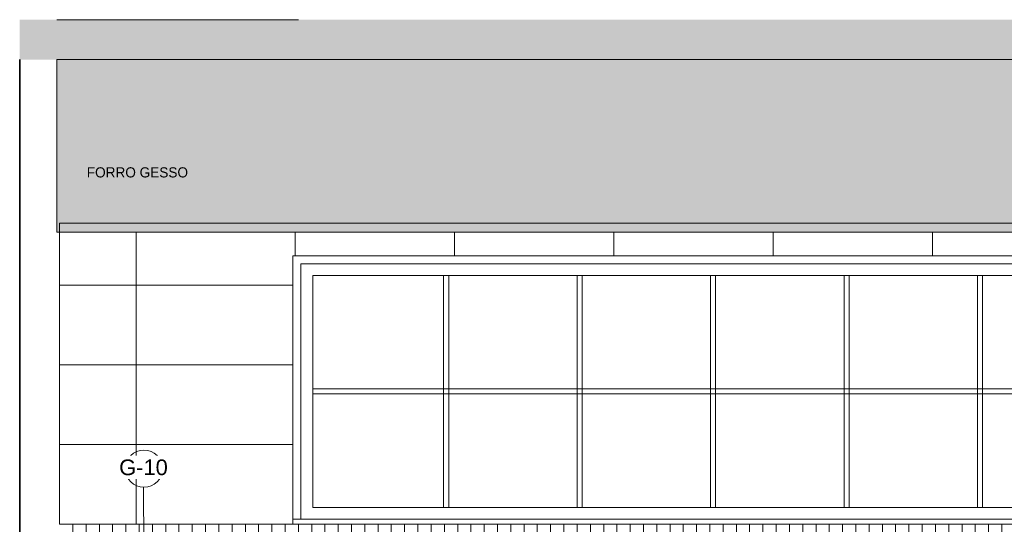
# Model space of a CAD drawing. Header units: metres. Extents: x -7.1 to 31.6, y -21.1 to 8.5.
# Tile 18 of 44: x 4.7 to 8.4, y 2.1 to 4. Entities that reach past the tile are written whole.
import ezdxf

# ---------------------------------------------------------------- set-up
doc = ezdxf.new("R2010")
doc.units = ezdxf.units.M
for name, color, linetype, lineweight in [('A-ANNO-KEYN', 231, 'Continuous', 9), ('A-DETL', 90, 'Continuous', 18), ('A-DETL-GENF', 92, 'Continuous', 18), ('A-GLAZ', 151, 'Continuous', 18), ('A-WALL', 113, 'Continuous', 18), ('A-WALL-PATT', 111, 'Continuous', 35), ('G-ANNO-TEXT', 231, 'Continuous', 9)]:
    doc.layers.add(name, color=color, linetype=linetype, lineweight=lineweight)
doc.styles.add('Arial_2', font='arial.ttf', dxfattribs={"height": 0.059012})
doc.styles.add('Century Gothic_4', font='GOTHIC.TTF', dxfattribs={"height": 0.038323})
pattern_1 = [(0, (-2.603, 4), (0, 0.075), []), (90, (-2.603, 4), (-0.112, 0.075), [0.075, -0.075])]

# ---------------------------------------------------------------- blocks, each defined once
blk = doc.blocks.new('Casement w Mullions-Number_0002 - Janela 100 x 400 _cm_-1469881-Vista G_')
at = {"layer": 'A-GLAZ'}
for p, q in [((5.7782, 3.1109), (1.6063, 3.1109)), ((1.6063, 3.1109), (1.6063, 2.119)), ((1.6363, 2.119), (1.6363, 3.0809)), ((1.6363, 3.0809), (5.7482, 3.0809)), ((1.6808, 3.0365), (5.7038, 3.0365)), ((1.6808, 2.1635), (1.6808, 3.0365)), ((2.1741, 3.0365), (2.1741, 2.1635)), ((2.1932, 3.0365), (2.1741, 3.0365)), ((2.1932, 2.1635), (2.1932, 3.0365)), ((2.677, 3.0365), (2.677, 2.1635)), ((2.696, 3.0365), (2.677, 3.0365)), ((2.696, 2.1635), (2.696, 3.0365)), ((3.1799, 3.0365), (3.1799, 2.1635)), ((3.1989, 3.0365), (3.1799, 3.0365)), ((3.1989, 2.1635), (3.1989, 3.0365)), ((3.6827, 3.0365), (3.6827, 2.1635)), ((3.7018, 3.0365), (3.6827, 3.0365)), ((3.7018, 2.1635), (3.7018, 3.0365)), ((4.1856, 3.0365), (4.1856, 2.1635)), ((4.2047, 3.0365), (4.1856, 3.0365)), ((4.2047, 2.1635), (4.2047, 3.0365)), ((1.6808, 2.6095), (1.6808, 2.5905)), ((5.7038, 2.6095), (1.6808, 2.6095)), ((1.6808, 2.5905), (5.7038, 2.5905)), ((5.7038, 2.1635), (1.6808, 2.1635)), ((2.1741, 2.1635), (2.1932, 2.1635)), ((2.677, 2.1635), (2.696, 2.1635)), ((3.1799, 2.1635), (3.1989, 2.1635)), ((3.6827, 2.1635), (3.7018, 2.1635)), ((4.1856, 2.1635), (4.2047, 2.1635)), ((5.7782, 2.119), (1.6063, 2.119)), ((1.6063, 2.119), (1.6063, 2.1)), ((1.6063, 2.1), (5.7782, 2.1))]:
    blk.add_line(p, q, dxfattribs=at)
blk = doc.blocks.new('M_Identificador de nota-chave - Texto da nota-chave-86548-Vista G_')
at = {"layer": 'A-ANNO-KEYN'}
blk.add_circle((1.045, 2.3091), 0.07, dxfattribs=at)

msp = doc.modelspace()

# ---------------------------------------------------------------- hatches: boundary and pattern name
at = {"layer": 'A-DETL-GENF'}
for color, points in [(7, [(4.7329, 3.85), (11.2333, 3.85), (11.2333, 4), (4.7329, 4)]), (7, [(4.8733, 3.2), (4.8833, 3.2), (4.8833, 3.2341), (11.0833, 3.2341), (11.0833, 3.85), (4.8733, 3.85), (4.8733, 3.2341)]), (1, [(4.8833, 3.2), (11.0833, 3.2), (11.0833, 3.2341), (4.8833, 3.2341)])]:
    msp.add_hatch(color=color, dxfattribs=at).paths.add_polyline_path(points, flags=0)
h = msp.add_hatch(dxfattribs=at)
h.set_pattern_fill('FP_9', color=150, style=0, pattern_type=2)
h.set_pattern_definition([(0, (-4.817, 0), (0, 0.05), []), (90, (-4.817, 0), (-0.05, 3e-18), [])])
h.paths.add_polyline_path([(7.9833, 1.8), (11.0833, 1.8), (11.0833, 2.0996), (4.8833, 2.0996), (4.8833, 1.99), (6.8833, 1.99), (6.8833, 1.8), (7.8433, 1.8)], flags=0)
at = {"layer": 'A-WALL-PATT', "lineweight": 18}
h = msp.add_hatch(color=256, dxfattribs=at)
h.paths.add_polyline_path([(4.7333, 0), (4.7333, 3.85), (4.7329, 3.85), (4.7329, 0)], flags=0)
h.paths.add_polyline_path([(4.7329, 4), (4.8733, 4), (4.8733, 4.0003), (4.7329, 4.0003)], flags=0)
h = msp.add_hatch(dxfattribs=at)
h.set_pattern_fill('FP_6', color=256, style=0, pattern_type=2)
h.set_pattern_definition(pattern_1)
h.paths.add_polyline_path([(5.6336, 4), (5.6336, 4.0003), (4.8733, 4.0003), (4.8733, 4)], flags=0)
h = msp.add_hatch(dxfattribs=at)
h.set_pattern_fill('FP_6', color=256, style=0, pattern_type=2)
h.set_pattern_definition(pattern_1)
h.paths.add_polyline_path([(5.7836, 4), (5.7836, 4.0003), (5.6336, 4.0003), (5.6336, 4)], flags=0)
h = msp.add_hatch(dxfattribs=at)
h.set_pattern_fill('FP_7', color=256, style=0, pattern_type=2)
h.set_pattern_definition([(0, (-2.629, -0.3), (0, 0.3), []), (90, (-2.629, -0.3), (-0.6, 4e-17), [])])
h.paths.add_polyline_path([(10.9192, 0), (11.0833, 0), (11.0833, 0.75), (10.8499, 0.75), (10.8461, 0.7053), (10.8451, 0.6998), (10.8431, 0.6947), (10.842, 0.6927), (10.8383, 0.6887), (10.8339, 0.686), (10.83, 0.6847), (10.8238, 0.6841), (10.4398, 0.6843), (10.4344, 0.6854), (10.4309, 0.687), (10.4288, 0.6884), (10.4263, 0.6907), (10.423, 0.6955), (10.4211, 0.7015), (10.4204, 0.7053), (10.4166, 0.75), (9.7499, 0.75), (9.7461, 0.7053), (9.7451, 0.6998), (9.7431, 0.6947), (9.742, 0.6927), (9.7383, 0.6887), (9.7339, 0.686), (9.73, 0.6847), (9.7238, 0.6841), (9.3398, 0.6843), (9.3344, 0.6854), (9.3309, 0.687), (9.3288, 0.6884), (9.3263, 0.6907), (9.323, 0.6955), (9.3211, 0.7011), (9.3204, 0.7053), (9.3166, 0.75), (9.0833, 0.75), (9.0833, 0.3), (9.0633, 0.3), (9.0633, 1.0779), (9.0833, 1.0779), (9.0833, 1.8), (6.8833, 1.8), (6.8833, 0.55), (7.8233, 0.55), (7.8233, 1.0779), (7.8433, 1.0779), (7.8433, 0.3), (7.8233, 0.3), (7.8233, 0.5), (6.8833, 0.5), (6.8833, 0), (10.8999, 0)], flags=0)
h.paths.add_polyline_path([(10.9399, 0.1557), (10.8599, 0.1557), (10.8626, 0.1764), (10.8706, 0.1957), (10.8833, 0.2122), (10.8999, 0.225), (10.9192, 0.233), (10.9399, 0.2357), (10.9399, 0.1764)], flags=0)
h.paths.add_polyline_path([(10.9399, 0.0757), (10.9399, 0.1557), (11.0199, 0.1557), (11.0172, 0.135), (11.0092, 0.1157), (10.9965, 0.0991), (10.9799, 0.0864), (10.9606, 0.0784)], flags=0)
h.paths.add_polyline_path([(10.8099, 0.1207), (10.7608, 0.1551), (10.8099, 0.1895)], flags=0)
h.paths.add_polyline_path([(8.1033, 0.2681), (8.1044, 0.2683), (8.1004, 0.2681), (8.081, 0.2683), (8.0797, 0.2686), (8.0774, 0.2693), (8.0736, 0.2718), (8.0708, 0.275), (8.0692, 0.2789), (8.0683, 0.2832), (8.0683, 0.3431), (8.0633, 0.3431), (8.0511, 0.3475), (8.0494, 0.3489), (8.0488, 0.3499), (8.0482, 0.3518), (8.048, 0.3534), (8.0612, 0.4102), (8.0637, 0.4136), (8.0647, 0.4142), (8.0674, 0.415), (8.0722, 0.415), (8.072, 0.4301), (8.063, 0.4339), (8.0442, 0.4856), (8.0453, 0.4858), (8.03, 0.4959), (8.0183, 0.5061), (8.0093, 0.5154), (8.0065, 0.5184), (7.9884, 0.5428), (7.9726, 0.5713), (7.963, 0.5934), (7.9528, 0.6225), (7.9451, 0.6523), (7.9405, 0.6739), (7.9366, 0.7005), (7.9356, 0.7182), (7.9365, 0.7374), (7.939, 0.7563), (7.9432, 0.777), (7.9498, 0.801), (7.9556, 0.8186), (7.964, 0.8402), (7.974, 0.862), (7.9856, 0.8837), (7.9991, 0.905), (8.0089, 0.9144), (8.0209, 0.9197), (8.0341, 0.9219), (8.0481, 0.9223), (8.1385, 0.9223), (8.1525, 0.9219), (8.1657, 0.9197), (8.1776, 0.9144), (8.1875, 0.905), (8.201, 0.8837), (8.2126, 0.862), (8.2225, 0.8402), (8.2316, 0.8167), (8.2383, 0.7959), (8.2435, 0.7765), (8.248, 0.7531), (8.2501, 0.7368), (8.2509, 0.7182), (8.2499, 0.7004), (8.2448, 0.6678), (8.2372, 0.6348), (8.2357, 0.6283), (8.2251, 0.5974), (8.2191, 0.582), (8.2081, 0.5598), (8.1988, 0.5438), (8.1894, 0.5299), (8.1779, 0.5157), (8.1644, 0.5028), (8.1576, 0.4967), (8.1414, 0.4856), (8.1424, 0.4856), (8.1236, 0.4339), (8.1144, 0.43), (8.1146, 0.415), (8.1197, 0.4149), (8.1221, 0.4141), (8.123, 0.4136), (8.1255, 0.4099), (8.1386, 0.3534), (8.1378, 0.3498), (8.1365, 0.3483), (8.1348, 0.3473), (8.1231, 0.3431), (8.1183, 0.3431), (8.1183, 0.2831), (8.1168, 0.2766), (8.1146, 0.2735), (8.1111, 0.2704), (8.1089, 0.2693), (8.1064, 0.2685), (8.1037, 0.2682)], flags=0)
h.paths.add_polyline_path([(8.7046, 0.2681), (8.6997, 0.2686), (8.697, 0.2696), (8.6936, 0.2718), (8.6908, 0.275), (8.6892, 0.2789), (8.6883, 0.2832), (8.6883, 0.3431), (8.6833, 0.3431), (8.6711, 0.3475), (8.6694, 0.3489), (8.6688, 0.3499), (8.6682, 0.3518), (8.668, 0.3534), (8.6812, 0.4102), (8.6837, 0.4136), (8.6847, 0.4142), (8.6874, 0.415), (8.6922, 0.415), (8.6922, 0.43), (8.683, 0.4339), (8.6642, 0.4856), (8.6653, 0.4858), (8.65, 0.4959), (8.6383, 0.5061), (8.6293, 0.5154), (8.6265, 0.5184), (8.6084, 0.5428), (8.5926, 0.5713), (8.5822, 0.5957), (8.5728, 0.6225), (8.5651, 0.6523), (8.5605, 0.6739), (8.5566, 0.7005), (8.5556, 0.7182), (8.5565, 0.7374), (8.559, 0.7563), (8.5632, 0.777), (8.5698, 0.801), (8.5756, 0.8186), (8.584, 0.8402), (8.594, 0.862), (8.6056, 0.8837), (8.6191, 0.905), (8.6289, 0.9144), (8.6409, 0.9197), (8.6541, 0.9219), (8.6681, 0.9223), (8.7585, 0.9223), (8.7725, 0.9219), (8.7857, 0.9197), (8.7976, 0.9144), (8.8075, 0.905), (8.821, 0.8837), (8.8326, 0.862), (8.8425, 0.8402), (8.8516, 0.8167), (8.8583, 0.7959), (8.8635, 0.7765), (8.868, 0.7531), (8.8701, 0.7368), (8.8709, 0.7182), (8.8699, 0.7004), (8.8648, 0.6678), (8.8615, 0.6529), (8.8557, 0.6283), (8.8451, 0.5974), (8.8391, 0.582), (8.8281, 0.5598), (8.8188, 0.5438), (8.8094, 0.5299), (8.7979, 0.5157), (8.7844, 0.5028), (8.7776, 0.4967), (8.7614, 0.4856), (8.7624, 0.4856), (8.7436, 0.4339), (8.7344, 0.43), (8.7344, 0.415), (8.7397, 0.4149), (8.7419, 0.4142), (8.743, 0.4136), (8.7455, 0.4099), (8.7586, 0.3534), (8.7578, 0.3498), (8.7565, 0.3483), (8.7548, 0.3473), (8.7431, 0.3431), (8.7383, 0.3431), (8.7383, 0.2831), (8.7368, 0.2766), (8.7346, 0.2735), (8.7311, 0.2704), (8.7289, 0.2693), (8.7264, 0.2685), (8.7219, 0.2681), (8.7056, 0.2681)], flags=0)
h.paths.add_polyline_path([(8.4433, 0.3), (8.4433, 1.0779), (8.4633, 1.0779), (8.4633, 0.3)], flags=0)
h.paths.add_polyline_path([(10.9749, 0.3057), (10.9049, 0.3057), (10.9399, 0.3557)], flags=0)
h.paths.add_polyline_path([(6.3581, 2.0996), (11.0833, 2.0996), (11.0833, 3.2), (4.8833, 3.2), (4.8833, 2.0996), (5.7731, 2.0996)], flags=0)
h.paths.add_polyline_path([(9.6085, 2.1), (5.7623, 2.1), (5.7623, 3.1109), (9.9342, 3.1109), (9.9342, 2.1), (9.9233, 2.1)], flags=0)

# ---------------------------------------------------------------- linework, layer by layer
at = {"layer": 'A-ANNO-KEYN'}
msp.add_line((5.2022, 1.8024), (5.1992, 2.2391), dxfattribs=at)
at = {"layer": 'A-DETL'}
for p, q in [((11.0833, 3.85), (4.8733, 3.85)), ((4.8733, 3.85), (4.8733, 3.2)), ((11.0833, 3.2341), (4.8833, 3.2341)), ((4.8833, 3.2341), (4.8833, 3.2)), ((4.8733, 3.2), (4.8833, 3.2)), ((4.8833, 3.2), (11.0833, 3.2))]:
    msp.add_line(p, q, dxfattribs=at)
at = {"layer": 'A-WALL', "lineweight": 35}
for p, q in [((4.8733, 4), (4.8733, 4.0003)), ((4.7333, 0), (4.7333, 3.85))]:
    msp.add_line(p, q, dxfattribs=at)
at = {"layer": 'A-WALL'}
for p, q in [((5.7836, 4.0003), (5.7836, 4)), ((4.8833, 2.0996), (4.8833, 3.2))]:
    msp.add_line(p, q, dxfattribs=at)

# ---------------------------------------------------------------- block references
at = {"layer": 'A-ANNO-KEYN'}
msp.add_blockref('M_Identificador de nota-chave - Texto da nota-chave-86548-Vista G_', (4.156, 0), dxfattribs=at)
at = {"layer": 'A-GLAZ'}
msp.add_blockref('Casement w Mullions-Number_0002 - Janela 100 x 400 _cm_-1469881-Vista G_', (4.156, 0), dxfattribs=at)

# ---------------------------------------------------------------- texts
at = {"layer": 'G-ANNO-TEXT', "color": 7, "insert": (4.9856, 3.4444), "char_height": 0.038323, "width": 0.43968, "attachment_point": 1, "line_spacing_factor": 0.984117, "style": 'Century Gothic_4'}
msp.add_mtext('FORRO GESSO', dxfattribs=at)

# ---------------------------------------------------------------- next in the draw order: texts
at = {"layer": 'A-ANNO-KEYN', "insert": (5.1992, 2.3437), "char_height": 0.05901, "width": 0.21816, "attachment_point": 2, "line_spacing_factor": 0.938532, "style": 'Arial_2', "bg_fill": 3, "box_fill_scale": 1.25, "bg_fill_color": 0, "bg_fill_transparency": 0}
msp.add_mtext('G-10', dxfattribs=at)

doc.saveas('drawing.dxf')
